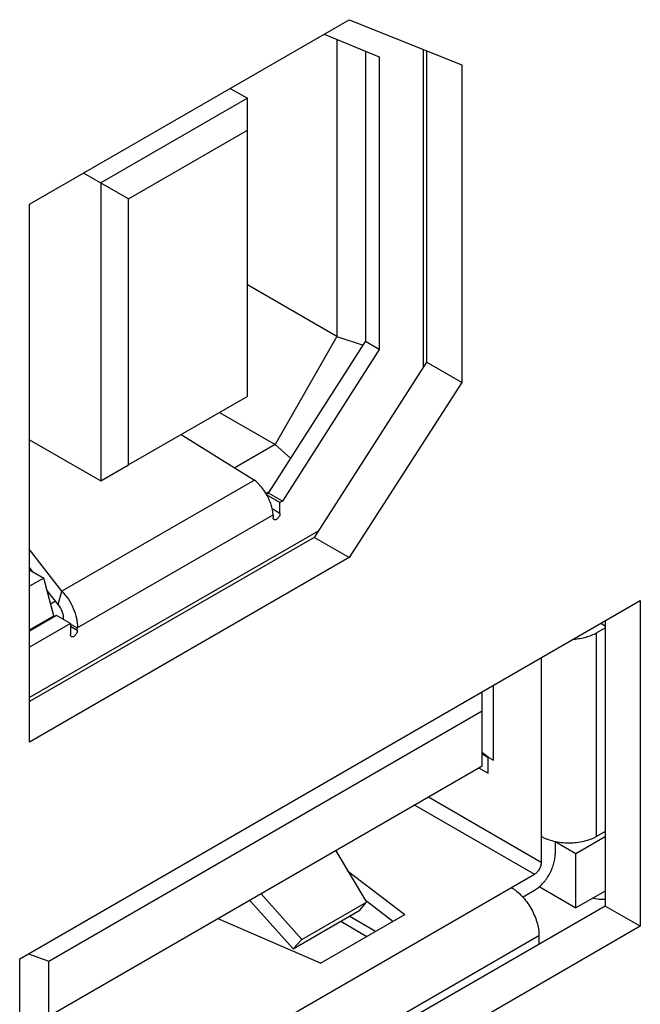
# Model space of a CAD drawing. Header units: inches. Extents: x 0 to 34, y 0 to 22.
# Tile 27 of 179: x 3.955 to 4.236, y 14.781 to 15.227. Entities that reach past the tile are written whole.
import ezdxf

# ---------------------------------------------------------------- set-up
doc = ezdxf.new("R2010")
doc.units = ezdxf.units.IN
doc.header["$LTSCALE"] = 1.87
doc.header["$MEASUREMENT"] = 0
doc.layers.get('0').update_dxf_attribs({"linetype": 'CONTINUOUS'})
doc.layers.add('02___PRT_ALL_AXES', color=7, linetype='CONTINUOUS')

msp = doc.modelspace()

# ---------------------------------------------------------------- linework, layer by layer
at = {"color": 7, "linetype": 'CONTINUOUS'}
for p, q in [((4.09331, 15.22016), (4.11821, 15.20989)), ((4.09901, 15.2178), (4.09901, 15.08319)), ((4.11195, 15.21247), (4.11195, 15.08091)), ((4.13805, 15.21325), (4.13805, 15.06898)), ((4.11821, 15.20989), (4.11821, 15.07729)), ((4.05072, 15.19557), (4.0585, 15.19108)), ((4.0585, 15.19108), (3.9921, 15.15275)), ((4.0585, 15.05607), (4.0585, 15.19108)), ((4.00463, 15.14551), (4.0585, 15.17662)), ((4.00463, 15.14551), (3.98433, 15.15723)), ((3.9921, 15.15275), (3.9921, 15.01774)), ((4.00463, 15.02497), (4.00463, 15.14551)), ((4.09901, 15.08319), (4.0585, 15.10659)), ((4.09901, 15.08319), (4.07104, 15.03425)), ((4.09901, 15.08319), (4.11092, 15.07929)), ((4.0681, 15.0122), (4.11195, 15.08091)), ((4.11821, 15.07729), (4.11195, 15.08091)), ((4.11821, 15.07729), (4.07437, 15.00858)), ((4.0585, 15.05607), (4.00463, 15.02497)), ((4.04587, 15.04878), (4.07104, 15.03425)), ((4.02854, 15.03877), (4.06168, 15.01813)), ((3.95987, 15.03635), (3.9921, 15.01774)), ((4.07104, 15.03425), (4.05275, 15.02369)), ((4.07104, 15.03425), (4.07814, 15.02793)), ((3.9921, 15.01774), (4.00463, 15.02497)), ((4.06168, 15.01813), (3.9744, 14.96774)), ((4.06684, 15.01207), (4.06871, 15.01315)), ((4.0681, 15.0122), (4.06709, 15.01161)), ((4.07323, 15.00792), (4.0672, 15.01141)), ((4.07437, 15.00858), (4.0681, 15.0122)), ((4.07437, 15.00858), (4.07323, 15.00792)), ((4.07323, 15.00302), (4.07323, 15.00792)), ((3.98146, 14.95123), (4.0701, 15.00242)), ((4.07323, 15.00302), (4.0697, 15.00506)), ((4.0701, 15.00242), (4.0701, 15.00121)), ((4.09057, 14.99503), (3.95987, 14.91957)), ((3.9744, 14.96774), (3.95987, 14.98663)), ((3.96134, 14.97655), (3.95987, 14.97847)), ((3.95987, 14.9774), (3.96622, 14.97373)), ((3.96622, 14.97373), (3.95987, 14.97007)), ((3.97081, 14.95662), (3.96622, 14.97373)), ((3.97278, 14.96169), (3.96767, 14.96833)), ((3.97278, 14.96169), (3.9744, 14.96774)), ((3.9716, 14.96322), (3.96938, 14.96194)), ((3.97206, 14.95674), (3.95987, 14.9497)), ((3.95987, 14.95031), (3.97081, 14.95662)), ((3.97832, 14.95313), (3.95987, 14.94247)), ((3.97081, 14.95662), (3.97081, 14.95602)), ((3.97832, 14.95313), (3.97206, 14.95674)), ((3.97829, 14.95306), (3.98146, 14.95123)), ((3.97832, 14.95313), (3.97832, 14.94822)), ((4.21862, 14.95326), (4.22053, 14.95216)), ((3.98146, 14.95003), (3.97832, 14.95184)), ((3.98146, 14.95003), (3.98146, 14.95123)), ((4.21664, 14.94898), (4.22053, 14.95122)), ((4.21664, 14.85664), (4.21664, 14.94898)), ((4.19159, 14.93765), (4.19159, 14.84495)), ((4.16486, 14.88847), (4.16486, 14.92222)), ((4.1699, 14.89123), (4.1699, 14.92513)), ((3.9686, 14.80022), (4.16486, 14.91354)), ((4.16486, 14.89414), (4.16743, 14.89265)), ((4.16758, 14.88533), (4.16758, 14.89257)), ((4.16758, 14.89257), (4.1699, 14.89123)), ((4.16486, 14.88847), (3.9686, 14.77515)), ((4.16351, 14.88768), (4.16758, 14.88533)), ((4.19159, 14.84495), (4.14054, 14.87442)), ((4.13428, 14.87081), (4.18846, 14.83953)), ((4.22053, 14.85889), (4.21664, 14.85664)), ((4.19785, 14.85434), (4.19785, 14.84857)), ((4.22053, 14.85644), (4.20731, 14.84882)), ((4.09849, 14.85015), (4.11236, 14.82692)), ((4.20731, 14.84882), (4.19785, 14.85428)), ((4.20731, 14.82432), (4.20731, 14.84882)), ((4.10388, 14.84112), (4.12972, 14.82129)), ((3.95536, 14.70494), (4.18846, 14.83953)), ((4.18315, 14.82923), (4.18846, 14.83229)), ((4.19068, 14.83393), (4.20731, 14.82432)), ((4.07915, 14.80579), (4.05956, 14.82767)), ((4.08315, 14.81005), (4.06471, 14.83064)), ((4.12435, 14.81818), (4.11185, 14.82777)), ((4.22053, 14.83195), (4.20731, 14.82432)), ((4.07915, 14.80579), (4.10936, 14.82323)), ((4.08315, 14.81005), (4.11236, 14.82692)), ((4.10936, 14.82323), (4.11236, 14.82692)), ((4.09164, 14.7993), (4.04529, 14.81943)), ((4.09164, 14.7993), (4.12972, 14.82129)), ((4.11652, 14.81367), (4.10465, 14.82052)), ((4.10076, 14.81827), (4.11263, 14.81142)), ((3.95774, 14.67738), (4.19054, 14.8118)), ((4.08315, 14.81005), (4.07915, 14.80579)), ((4.19054, 14.8118), (4.19054, 14.80785)), ((3.95934, 14.80356), (3.9686, 14.80022)), ((3.9686, 14.77515), (3.9686, 14.80022))]:
    msp.add_line(p, q, dxfattribs=at)
msp.add_ellipse((4.04462, 14.81827), major_axis=(0.17436, -0.0457), ratio=0.687229, start_param=0.982137, end_param=1.002698, dxfattribs=at)
for points, knots in [([(4.06712, 15.01167), (4.06676, 15.01229), (4.06523, 15.01467), (4.06331, 15.01681), (4.06168, 15.01813)], [0, 0, 0, 0, 0.255732, 1, 1, 1, 1]), ([(4.0701, 15.00242), (4.07003, 15.00395), (4.06935, 15.00719), (4.06799, 15.01018), (4.06712, 15.01167)], [0, 0, 0, 0, 0.471863, 1, 1, 1, 1]), ([(4.07323, 15.00302), (4.07323, 15.00248), (4.07286, 15.00142), (4.07213, 15.00057), (4.07167, 15.00031)], [0, 0, 0, 0, 0.499994, 1, 1, 1, 1]), ([(4.07056, 15.0002), (4.07041, 15.00028), (4.07015, 15.00061), (4.0701, 15.001), (4.0701, 15.00121)], [0, 0, 0, 0, 0.449209, 1, 1, 1, 1]), ([(4.07167, 15.00031), (4.07148, 15.0002), (4.07112, 15.00005), (4.07071, 15.00011), (4.07056, 15.0002)], [0, 0, 0, 0, 0.550799, 1, 1, 1, 1]), ([(3.9744, 14.96774), (3.97664, 14.96558), (3.97929, 14.96153), (3.9812, 14.9557), (3.98152, 14.95267), (3.98146, 14.95123)], [0, 0, 0, 0, 0.50852, 0.765157, 1, 1, 1, 1]), ([(3.9752, 14.95493), (3.97531, 14.95614), (3.97484, 14.95862), (3.9736, 14.96078), (3.97278, 14.96169)], [0, 0, 0, 0, 0.49704, 1, 1, 1, 1]), ([(3.97878, 14.94721), (3.97863, 14.94729), (3.97838, 14.94762), (3.97832, 14.94801), (3.97832, 14.94822)], [0, 0, 0, 0, 0.449209, 1, 1, 1, 1]), ([(3.98146, 14.95003), (3.98146, 14.94949), (3.98109, 14.94843), (3.98036, 14.94758), (3.97989, 14.94732)], [0, 0, 0, 0, 0.499994, 1, 1, 1, 1]), ([(4.20623, 14.94606), (4.2072, 14.94612), (4.20909, 14.94635), (4.21183, 14.94695), (4.21436, 14.94781), (4.21592, 14.94856), (4.21664, 14.94898)], [0, 0, 0, 0, 0.266548, 0.524754, 0.770422, 1, 1, 1, 1]), ([(3.97989, 14.94732), (3.97971, 14.94721), (3.97934, 14.94706), (3.97893, 14.94712), (3.97878, 14.94721)], [0, 0, 0, 0, 0.550799, 1, 1, 1, 1]), ([(4.21664, 14.85664), (4.21622, 14.8564), (4.21534, 14.85594), (4.21345, 14.85514), (4.21086, 14.85435), (4.20755, 14.85378), (4.20412, 14.85358), (4.20068, 14.85378), (4.19738, 14.85435), (4.19478, 14.85514), (4.19289, 14.85594), (4.19201, 14.8564), (4.19159, 14.85664)], [0, 0, 0, 0, 0.055832, 0.114221, 0.237372, 0.366999, 0.5, 0.633001, 0.762628, 0.885779, 0.944168, 1, 1, 1, 1]), ([(4.18846, 14.83229), (4.1891, 14.83267), (4.19037, 14.83356), (4.19212, 14.83519), (4.19373, 14.83713), (4.19514, 14.83928), (4.1963, 14.84159), (4.19717, 14.84395), (4.19772, 14.84628), (4.19785, 14.84783), (4.19785, 14.84857)], [0, 0, 0, 0, 0.114156, 0.23733, 0.366981, 0.500006, 0.633031, 0.762679, 0.885848, 1, 1, 1, 1]), ([(4.19159, 14.84495), (4.19159, 14.8447), (4.19154, 14.84419), (4.19136, 14.84341), (4.19107, 14.84262), (4.19068, 14.84186), (4.19021, 14.84114), (4.18968, 14.84049), (4.18909, 14.83995), (4.18867, 14.83965), (4.18846, 14.83953)], [0, 0, 0, 0, 0.11412, 0.23734, 0.366964, 0.499994, 0.633025, 0.762652, 0.885875, 1, 1, 1, 1]), ([(4.17802, 14.8335), (4.17844, 14.83326), (4.17927, 14.83272), (4.18092, 14.83149), (4.1829, 14.82964), (4.18505, 14.82706), (4.18693, 14.82418), (4.18848, 14.82111), (4.18964, 14.81796), (4.19025, 14.81532), (4.1905, 14.81328), (4.19054, 14.81229), (4.19054, 14.8118)], [0, 0, 0, 0, 0.055833, 0.114222, 0.237375, 0.367003, 0.500006, 0.633008, 0.762634, 0.885783, 0.94417, 1, 1, 1, 1])]:
    msp.add_open_spline(points, degree=3, knots=knots, dxfattribs=at)
at = {"layer": '02___PRT_ALL_AXES', "color": 3, "linetype": 'CONTINUOUS'}
for p, q in [((3.95987, 15.14311), (4.10465, 15.22671)), ((4.10465, 15.22671), (4.15556, 15.2062)), ((4.15556, 15.2062), (4.15556, 15.06229)), ((3.95987, 14.8994), (3.95987, 15.14311)), ((4.15556, 15.06229), (4.10465, 14.98299)), ((4.10465, 14.98299), (3.95987, 14.8994)), ((3.95536, 14.80126), (4.23644, 14.96355)), ((4.23644, 14.96355), (4.23644, 14.81597)), ((4.23644, 14.81597), (3.95893, 14.65574)), ((3.95536, 14.65979), (3.95536, 14.80126))]:
    msp.add_line(p, q, dxfattribs=at)
at = {"layer": '02___PRT_ALL_AXES', "color": 7, "linetype": 'CONTINUOUS'}
for p, q in [((4.13965, 15.21261), (4.13965, 15.07148)), ((4.13965, 15.07148), (4.08874, 14.99218)), ((4.15556, 15.06229), (4.13965, 15.07148)), ((4.08874, 14.99218), (3.95987, 14.91777)), ((4.10465, 14.98299), (4.08874, 14.99218)), ((4.22053, 14.95436), (4.22053, 14.82516)), ((4.2171, 14.8282), (4.21529, 14.82861)), ((4.22053, 14.82516), (3.95536, 14.67206)), ((4.23644, 14.81597), (4.22053, 14.82516))]:
    msp.add_line(p, q, dxfattribs=at)
msp.add_open_spline([(4.22066, 14.82819), (4.22038, 14.82814), (4.2192, 14.82799), (4.21799, 14.82806), (4.2171, 14.8282)], degree=3, knots=[0, 0, 0, 0, 0.240218, 1, 1, 1, 1], dxfattribs=at)

doc.saveas('drawing.dxf')
